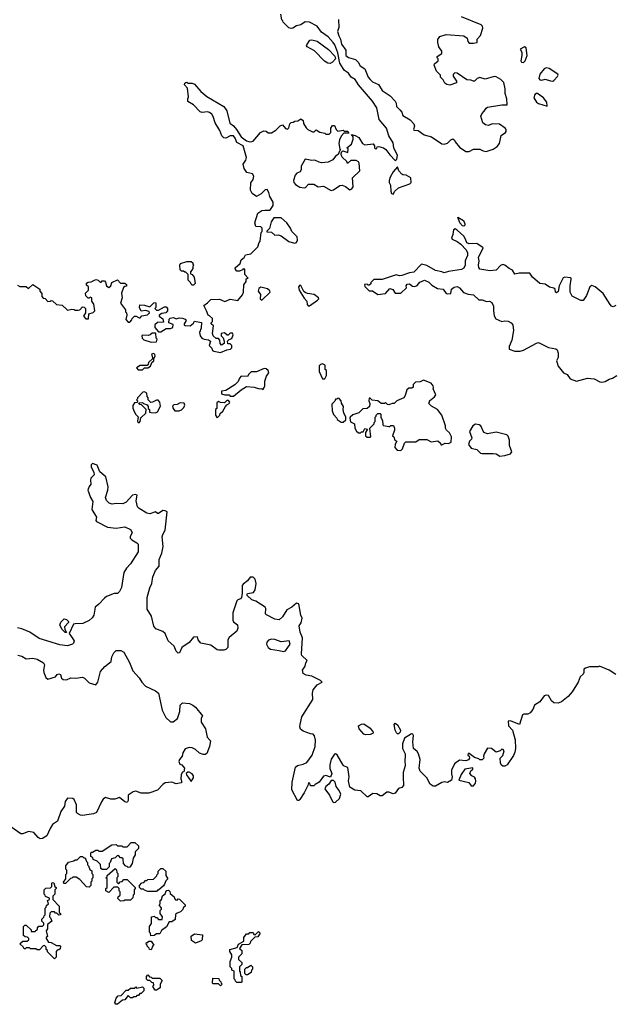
# Model space of a CAD drawing. Extents: x 2106670 to 2323771, y 35271 to 224896.
# Tile 182 of 256: x 2229355 to 2234842, y 95720 to 104785. Entities that reach past the tile are written whole.
import ezdxf

# ---------------------------------------------------------------- set-up
doc = ezdxf.new("R2010")
doc.units = 0

msp = doc.modelspace()

# ---------------------------------------------------------------- linework, layer by layer
at = {"layer": '0CON20XD'}
for points in [[(2231093, 101837), (2231112.5, 101825), (2231100, 101785), (2231125, 101760), (2231130.7, 101740.7), (2231143.6, 101733.6), (2231205, 101720), (2231263, 101747), (2231297, 101753), (2231310, 101765), (2231310, 101785), (2231295, 101800), (2231271.7, 101801.7), (2231270, 101825), (2231285, 101840), (2231310, 101850), (2231320, 101885), (2231315, 101900), (2231295, 101900), (2231275, 101880), (2231265, 101880), (2231241.7, 101901.7), (2231210, 101895), (2231210, 101875), (2231230, 101855), (2231240, 101825), (2231240, 101805), (2231215, 101790), (2231203, 101803), (2231200, 101835), (2231185, 101850), (2231165, 101850), (2231137.5, 101875), (2231132.5, 101895), (2231140, 101965), (2231120, 101985), (2231120, 101995), (2231130, 102005), (2231130, 102035), (2231105, 102060), (2231090, 102065), (2231076.7, 102105), (2231050, 102155), (2231085, 102177.5), (2231115, 102210), (2231195, 102212.5), (2231245, 102191.2), (2231295, 102212.5), (2231365, 102200), (2231408.3, 102251.7), (2231417.5, 102275), (2231420, 102345), (2231440, 102375), (2231441.7, 102398.3), (2231460, 102405), (2231428.3, 102438.3), (2231428.3, 102488.3), (2231415, 102490), (2231408.3, 102481.7), (2231379.3, 102470.7), (2231355, 102470), (2231342.5, 102485), (2231340.7, 102499.3), (2231385, 102540), (2231396.4, 102573.6), (2231422.5, 102595), (2231435, 102620), (2231485, 102630), (2231550, 102695), (2231560, 102735), (2231570, 102745), (2231580, 102825), (2231590, 102835), (2231590, 102865), (2231577, 102877), (2231531.7, 102881.7), (2231522.5, 102915), (2231550, 103005), (2231585, 103027.5), (2231612.5, 103032.5), (2231655, 103032.5), (2231665, 103037.5), (2231690, 103075), (2231691.2, 103105), (2231658.3, 103158.3), (2231651.2, 103195), (2231635, 103222.5), (2231615, 103220), (2231579.3, 103180.7), (2231535, 103157.5), (2231497.5, 103185), (2231482.5, 103215), (2231483, 103283), (2231506.2, 103315), (2231513.3, 103345), (2231500, 103365), (2231447, 103377), (2231423.6, 103413.6), (2231412.5, 103455), (2231439.1, 103490.9), (2231444.7, 103515.3), (2231412.6, 103622.6), (2231355, 103654), (2231340, 103695), (2231325, 103716.2), (2231295, 103714.2), (2231255, 103694), (2231235, 103697.5), (2231217.5, 103715), (2231200, 103765), (2231156.7, 103835), (2231138.8, 103895), (2231125.5, 103915.5), (2231105, 103931.2), (2231085, 103936.2), (2231035, 103930), (2231016.4, 103936.4), (2230955, 104002.5), (2230903, 104033), (2230902.5, 104055), (2230910, 104075), (2230900, 104155), (2230872.5, 104185), (2230875, 104200), (2230885, 104207.5), (2230895, 104210), (2230905, 104200), (2230945, 104200), (2230965, 104190), (2231023.6, 104123.6), (2231078, 104078), (2231236.4, 103986.4), (2231262.5, 103945), (2231291.7, 103831.7), (2231325, 103807.5), (2231352.5, 103775), (2231395, 103706.7), (2231445, 103671.2), (2231465, 103663.8), (2231485, 103661.2), (2231505, 103667.5), (2231573.6, 103746.4), (2231605, 103762.5), (2231625, 103760), (2231643, 103743), (2231675, 103742.5), (2231713.6, 103766.4), (2231755, 103807.5), (2231775, 103817.5), (2231803.6, 103783.6), (2231821.7, 103778.3), (2231835, 103790), (2231842.5, 103825), (2231855, 103840), (2231875, 103842.5), (2231888.3, 103851.7), (2231917, 103853), (2231945, 103872.5), (2231967, 103857), (2231968.3, 103828.3), (2231995, 103790), (2232010, 103775), (2232053, 103753), (2232067, 103753), (2232085, 103770), (2232118.3, 103748.3), (2232165, 103740), (2232175, 103730), (2232205, 103730), (2232220, 103745), (2232220, 103785), (2232235, 103810), (2232255, 103810), (2232270, 103775), (2232285, 103760), (2232335, 103767.5), (2232345, 103760), (2232378.3, 103758.3), (2232388.3, 103741.7), (2232340, 103740), (2232317.1, 103712.9), (2232300.5, 103679.5), (2232293.8, 103645), (2232303, 103593), (2232310, 103585), (2232300, 103575), (2232290, 103545), (2232265, 103530), (2232240, 103495), (2232197, 103473), (2232135, 103467.5), (2232113.9, 103473.9), (2232075, 103492.5), (2232045, 103487.5), (2231985, 103500), (2231946.7, 103435), (2231947.5, 103405), (2231937.5, 103385), (2231909.3, 103370.7), (2231893.8, 103355), (2231878, 103305), (2231881.2, 103285), (2231895, 103266.7), (2231935, 103243.8), (2231975, 103236.7), (2231989.3, 103240.7), (2232015, 103270), (2232065, 103270), (2232105, 103247.5), (2232155, 103252.5), (2232225, 103212.5), (2232245, 103217.5), (2232305, 103260), (2232325, 103262.5), (2232355, 103250), (2232395, 103220), (2232415, 103226.7), (2232426.7, 103245), (2232421.7, 103328.3), (2232487, 103393), (2232482.5, 103465), (2232476.4, 103476.4), (2232455, 103487.5), (2232405, 103490), (2232375, 103460), (2232368.3, 103478.3), (2232325, 103520), (2232317.5, 103545), (2232320, 103565), (2232332.5, 103577.5), (2232378.3, 103561.7), (2232380, 103595), (2232370, 103605), (2232410.3, 103639.7), (2232427.5, 103685), (2232427.5, 103707.5), (2232411.7, 103728.3), (2232445, 103720), (2232479.3, 103699.3), (2232513.3, 103645), (2232535, 103632.5), (2232611.7, 103641.7), (2232622.5, 103625), (2232623.3, 103605), (2232634.2, 103594.2), (2232645, 103602.5), (2232647, 103613), (2232662.4, 103617.6), (2232706.2, 103606.2), (2232728.9, 103588.9), (2232765, 103540), (2232815, 103490), (2232830, 103500), (2232833.8, 103535), (2232802.5, 103605), (2232795, 103650), (2232756.1, 103716.1), (2232735, 103787.5), (2232667, 103867), (2232645, 103972.5), (2232603.8, 104035), (2232476.2, 104185), (2232446, 104235), (2232407.1, 104257.1), (2232383.9, 104293.9), (2232348.3, 104318.3), (2232336, 104336), (2232303.3, 104385), (2232285, 104480), (2232256.7, 104555), (2232243.3, 104575), (2232195.9, 104625.9), (2232135, 104670), (2232095, 104726), (2232025, 104763.3), (2231983.6, 104766.4), (2231945, 104737.5), (2231905, 104727.5), (2231871.7, 104708.3), (2231855, 104702.5), (2231835, 104710), (2231781.7, 104761.7), (2231780, 104775), (2231770, 104785), (2231760, 104835)], [(2232292.7, 104787.3), (2232296.1, 104713.9), (2232283.3, 104675), (2232293.8, 104635), (2232311.2, 104605), (2232318.3, 104558.3), (2232360, 104505), (2232360, 104455), (2232385, 104436.2), (2232448.3, 104418.3), (2232472.5, 104395), (2232490.7, 104360.7), (2232533, 104333), (2232566.2, 104255), (2232582, 104235), (2232605, 104213.1), (2232658.8, 104188.8), (2232695, 104133.3), (2232767.5, 104085), (2232813.3, 104035), (2232823.3, 104015), (2232826.2, 103985), (2232855.6, 103955.6), (2232874, 103935), (2232885, 103903.8), (2232952.3, 103862.3), (2232986.7, 103825), (2232991.2, 103805), (2232982, 103775), (2232985, 103767.5), (2233025, 103764.5), (2233080.8, 103725), (2233147, 103707), (2233245, 103641.1), (2233265, 103638.6), (2233295, 103648), (2233325, 103677.5), (2233345, 103687.5), (2233360, 103675), (2233365, 103660), (2233405, 103610), (2233465, 103570), (2233495, 103572.5), (2233535, 103592.5), (2233595, 103592.5), (2233625, 103577.5), (2233653, 103573), (2233715, 103593.8), (2233753.9, 103616.1), (2233773.3, 103645), (2233791.7, 103718.3), (2233830, 103745), (2233837.5, 103755), (2233837, 103773), (2233827.3, 103787.3), (2233775, 103822.5), (2233707, 103827), (2233675, 103810), (2233645, 103817.5), (2233622.5, 103835), (2233603.6, 103896.4), (2233611.7, 103918.3), (2233635, 103942.5), (2233650.5, 103969.5), (2233665, 103980), (2233795, 104002.5), (2233845, 104000), (2233843.8, 104055), (2233828, 104105), (2233827.7, 104147.7), (2233816.1, 104206.1), (2233785.8, 104235.8), (2233745, 104258.8), (2233725, 104263.3), (2233643, 104237), (2233595, 104252.5), (2233570, 104245), (2233545, 104220), (2233535, 104217.5), (2233509.3, 104229.3), (2233475, 104232.5), (2233385, 104291.2), (2233363.6, 104296.4), (2233349.3, 104280.7), (2233346.7, 104265), (2233378.3, 104218.3), (2233380, 104205), (2233316.4, 104183.6), (2233288.3, 104188.3), (2233270.7, 104200.7), (2233255, 104230), (2233230, 104255), (2233230, 104275), (2233195, 104310), (2233172.5, 104365), (2233175, 104380), (2233210, 104405), (2233210, 104425), (2233200, 104435), (2233200, 104445), (2233242.5, 104475), (2233242.5, 104495), (2233216.2, 104535), (2233207.5, 104575), (2233208.3, 104601.7), (2233225, 104630), (2233285, 104647.5), (2233445, 104637.5), (2233477.5, 104615), (2233483.6, 104583.6), (2233495, 104570), (2233535, 104567.5), (2233570, 104575), (2233570, 104605), (2233599.5, 104640.5), (2233621.7, 104708.3), (2233617.5, 104725), (2233605, 104736.7), (2233425, 104812.5)], [(2232215, 104382.7), (2232195, 104384.4), (2232164.2, 104404.2), (2232069.3, 104499.3), (2232003.3, 104535), (2231996.7, 104545), (2232000, 104555), (2232026.2, 104595), (2232045, 104600), (2232095, 104585.8), (2232199.1, 104509.1), (2232259.2, 104449.2), (2232263.3, 104425), (2232236.2, 104393.8), (2232215, 104382.7)], [(2233995, 104392), (2234011.2, 104405), (2234028.6, 104455), (2234020, 104525), (2234005, 104535.8), (2233966.7, 104515), (2233982, 104485), (2233982, 104455), (2233970.8, 104405), (2233977.5, 104395), (2233995, 104392)], [(2234265, 104218.8), (2234275, 104223.8), (2234308.8, 104261.2), (2234316.7, 104275), (2234313.3, 104285), (2234232.5, 104335), (2234205, 104341.2), (2234185.9, 104334.1), (2234145.7, 104285), (2234137.1, 104245), (2234145, 104232.5), (2234165, 104229.2), (2234195, 104238), (2234245, 104220.8), (2234265, 104218.8)], [(2234215, 103990), (2234211.2, 104025), (2234178.8, 104065), (2234125, 104106.7), (2234115, 104106.7), (2234100, 104095), (2234092, 104065), (2234115.8, 104025), (2234134, 104014), (2234215, 103990)], [(2232795, 103180), (2232810, 103205), (2232843.9, 103236.1), (2232950, 103275), (2232962.5, 103285), (2232958.3, 103328.3), (2232915, 103353.3), (2232885, 103356.2), (2232874, 103364), (2232848.8, 103395), (2232835, 103430), (2232794.2, 103385), (2232767.5, 103335), (2232760, 103305), (2232760, 103285), (2232771.7, 103261.7), (2232772.5, 103205), (2232780, 103185), (2232795, 103180)], [(2231885, 102726.7), (2231905, 102733.3), (2231913.3, 102755), (2231910, 102785), (2231862.5, 102835), (2231850, 102865), (2231816.7, 102915), (2231765, 102960), (2231695, 102960), (2231672.5, 102925), (2231657, 102863), (2231631.7, 102838.3), (2231631.7, 102831.7), (2231675, 102827.5), (2231705, 102802.5), (2231735, 102803.3), (2231763.6, 102793.6), (2231835, 102742.5), (2231885, 102726.7)], [(2233445, 102883.8), (2233435, 102886.7), (2233410, 102915), (2233391.7, 102968.3), (2233442.5, 102935), (2233456, 102905), (2233455, 102893.3), (2233445, 102883.8)], [(2234846.7, 102155), (2234820.7, 102140.7), (2234807, 102147), (2234793.9, 102163.9), (2234730, 102265), (2234656.2, 102325), (2234625, 102336.7), (2234606.7, 102325), (2234576, 102245), (2234545, 102200), (2234525, 102198.8), (2234445, 102239.2), (2234424.4, 102275), (2234424.4, 102335.6), (2234436, 102396), (2234435.9, 102405.9), (2234429.1, 102409.1), (2234375.7, 102414.3), (2234362.8, 102407.2), (2234325.6, 102335), (2234315, 102281.2), (2234300.9, 102270.9), (2234290, 102275), (2234286.7, 102305), (2234275, 102313.3), (2234235, 102323.8), (2234195, 102348.8), (2234146.4, 102356.4), (2234077.5, 102415), (2234055, 102452.5), (2233955, 102451.2), (2233915, 102442.5), (2233895, 102480), (2233863, 102493), (2233825, 102523.8), (2233805, 102530), (2233785, 102523.3), (2233745, 102477.5), (2233685, 102472.5), (2233595, 102488.8), (2233585, 102502.5), (2233581.5, 102525), (2233586.1, 102563.9), (2233580.8, 102595), (2233625.4, 102685.4), (2233565, 102723.5), (2233495, 102722.9), (2233475, 102730), (2233462.9, 102765), (2233445, 102792.5), (2233385, 102848.6), (2233365, 102859.2), (2233350.3, 102849.7), (2233343.8, 102806.2), (2233332, 102775), (2233338.8, 102765), (2233385, 102744), (2233419.6, 102719.6), (2233467.4, 102667.4), (2233479.4, 102639.4), (2233479.3, 102615), (2233458.4, 102565), (2233460, 102525), (2233445, 102496.2), (2233425, 102483.8), (2233305, 102466), (2233265, 102454), (2233245, 102464), (2233185, 102474.4), (2233105, 102520.8), (2233056.1, 102533.9), (2232985, 102460.6), (2232945, 102454.4), (2232875, 102429.4), (2232855, 102427.1), (2232822.5, 102435), (2232695, 102391.9), (2232618.3, 102391.7), (2232590, 102365), (2232588.3, 102351.7), (2232575, 102340), (2232565, 102340), (2232555, 102350), (2232531.7, 102348.3), (2232535, 102330), (2232575, 102290), (2232605, 102290), (2232655, 102253.6), (2232725.5, 102264.5), (2232765, 102309.2), (2232791.2, 102301.2), (2232815, 102266.2), (2232865, 102268.2), (2232917.5, 102315), (2232914.4, 102335), (2232925, 102351.4), (2232945, 102352.2), (2232972.8, 102332.8), (2232995, 102329.5), (2233015, 102337.1), (2233040.9, 102369.1), (2233085, 102386.4), (2233125, 102367.8), (2233150.1, 102340.1), (2233205, 102310.8), (2233256.7, 102305), (2233284.1, 102264.1), (2233295, 102260), (2233325, 102264), (2233331.2, 102305), (2233356.4, 102323.6), (2233385, 102328.1), (2233407.1, 102317.1), (2233443.8, 102273.8), (2233485, 102257.9), (2233535, 102252.4), (2233585, 102206.5), (2233615.3, 102205.3), (2233655, 102190.8), (2233683, 102193), (2233705, 102180), (2233718.1, 102148.1), (2233718.1, 102105), (2233727.1, 102057.1), (2233742.3, 102032.3), (2233795, 102006.2), (2233825, 102014), (2233855, 102010.8), (2233883.3, 101995), (2233897.5, 101975), (2233904.2, 101925), (2233888, 101835), (2233863.3, 101775), (2233865, 101752.5), (2233915, 101732), (2233965, 101733.8), (2233995, 101741.2), (2234115, 101808), (2234135, 101813.8), (2234225, 101765.8), (2234293.6, 101753.6), (2234307.5, 101745), (2234316.1, 101716.1), (2234316, 101675), (2234298.8, 101645), (2234314, 101595), (2234364.2, 101534.2), (2234399.5, 101519.5), (2234425, 101480), (2234485, 101457.5), (2234585, 101484.5), (2234648.3, 101478.3), (2234700, 101450), (2234717.7, 101447.7), (2234748.8, 101455), (2234783.8, 101476.2), (2234815.4, 101484.6), (2234855, 101508.8)], [(2230955, 102340), (2230945, 102340), (2230935, 102350), (2230930, 102365), (2230908.3, 102388.3), (2230908.3, 102438.3), (2230885, 102460), (2230875, 102460), (2230865, 102470), (2230845, 102470), (2230833, 102483), (2230830, 102525), (2230835, 102540), (2230895, 102560), (2230935, 102560), (2230950, 102545), (2230950, 102535), (2230960, 102525), (2230950, 102515), (2230950, 102495), (2230941.7, 102478.3), (2230930, 102465), (2230930, 102445), (2230945, 102440), (2230962.5, 102415), (2230970, 102355), (2230955, 102340)], [(2229335, 102340), (2229355, 102327.5), (2229415, 102327.5), (2229435, 102310), (2229475, 102346.7), (2229540, 102305), (2229540, 102285), (2229560, 102265), (2229560, 102235), (2229571.7, 102221.7), (2229588.3, 102218.3), (2229615, 102190), (2229637, 102193), (2229645, 102200), (2229657, 102197), (2229695, 102162.5), (2229746.7, 102156.7), (2229795, 102110), (2229835, 102120), (2229857, 102117), (2229865, 102110), (2229895, 102110), (2229910, 102115), (2229935, 102140), (2229948.3, 102138.3), (2229960, 102125), (2229962.5, 102085), (2229942.5, 102055), (2229965, 102030), (2229988.3, 102031.7), (2229991.7, 102078.3), (2230031.7, 102088.3), (2230047.5, 102105), (2230037.5, 102165), (2230020, 102195), (2230020, 102225), (2230005, 102230), (2229995, 102220), (2229985, 102220), (2229963, 102243), (2229961.7, 102268.3), (2229990, 102295), (2229990, 102325), (2229971.7, 102341.7), (2229971.7, 102358.3), (2229985, 102370), (2230015, 102372.5), (2230055, 102392.5), (2230077, 102387), (2230095, 102370), (2230105, 102370), (2230115, 102380), (2230135, 102380), (2230145, 102370), (2230156.2, 102335), (2230175, 102320), (2230195.8, 102334.2), (2230203.6, 102366.4), (2230255, 102390), (2230285, 102360), (2230325, 102360), (2230338.3, 102348.3), (2230338.3, 102331.7), (2230325, 102330), (2230311.7, 102318.3), (2230293, 102267), (2230297.5, 102225), (2230282.5, 102175), (2230330, 102115), (2230330, 102095), (2230340, 102085), (2230342.5, 102065), (2230332.5, 102025), (2230355, 102000), (2230368.3, 102001.7), (2230388.3, 102021.7), (2230390, 102035), (2230413, 102057), (2230427, 102057), (2230455, 102040), (2230465, 102040), (2230481.7, 102058.3), (2230531.7, 102068.3), (2230550, 102085), (2230548.3, 102098.3), (2230515, 102107.5), (2230475, 102100), (2230460, 102135), (2230461.7, 102158.3), (2230505, 102157.5), (2230555, 102140), (2230591.7, 102178.3), (2230605, 102180), (2230610, 102175), (2230610, 102135), (2230600, 102125), (2230615, 102110), (2230635, 102110), (2230688.3, 102141.7), (2230705, 102140), (2230717.5, 102125), (2230717.5, 102105), (2230700, 102085), (2230665, 102080), (2230640, 102065), (2230640, 102055), (2230675, 102030), (2230678.3, 102001.7), (2230625, 101997.5), (2230600, 101975), (2230601.2, 101951.2), (2230632.5, 101912.5), (2230655, 101912.5), (2230705, 101942.5), (2230745, 101942.5), (2230765, 101950), (2230768.3, 101978.3), (2230730, 101995), (2230733, 102027), (2230741.7, 102038.3), (2230771.7, 102041.7), (2230795, 102030), (2230825, 102040), (2230855, 102037.5), (2230878.3, 102028.3), (2230890, 102015), (2230870, 101985), (2230870, 101975), (2230878.3, 101968.3), (2230925, 101967.5), (2230955, 101990), (2230965, 102010), (2231028.3, 101998.3), (2231027.5, 101945), (2231012.5, 101905), (2231017.5, 101875), (2231033.6, 101853.6), (2231053, 101843), (2231093, 101837)], [(2231585, 102202.5), (2231662.5, 102275), (2231658.3, 102288.3), (2231638.3, 102308.3), (2231575, 102323.8), (2231558.3, 102311.7), (2231552.5, 102285), (2231572.5, 102255), (2231570, 102215), (2231585, 102202.5)], [(2232025, 102150), (2232098.3, 102201.7), (2232110, 102215), (2232106.7, 102225), (2232066.4, 102256.4), (2232005, 102264), (2231983.2, 102273.2), (2231972.4, 102282.4), (2231945, 102337.5), (2231935, 102340), (2231922, 102325), (2231930, 102295), (2231975, 102222.5), (2232000, 102195), (2232003, 102163), (2232011.7, 102151.7), (2232025, 102150)], [(2230565, 101816.7), (2230615, 101820), (2230620, 101845), (2230613, 101853), (2230610, 101895), (2230605, 101900), (2230575, 101900), (2230557, 101883), (2230541.7, 101878.3), (2230485, 101880), (2230480, 101875), (2230483.3, 101853.3), (2230498.3, 101838.3), (2230565, 101816.7)], [(2230445, 101560), (2230485, 101562.5), (2230505, 101580), (2230535, 101580), (2230560, 101595), (2230571.7, 101628.3), (2230590, 101645), (2230590, 101665), (2230601.7, 101688.3), (2230600, 101705), (2230585, 101712.5), (2230570, 101705), (2230580, 101665), (2230541.7, 101628.3), (2230540, 101615), (2230528.3, 101601.7), (2230465, 101600), (2230431.7, 101578.3), (2230445, 101560)], [(2231325, 101320), (2231393.9, 101376.1), (2231445, 101407.5), (2231515, 101402.5), (2231565, 101387.5), (2231585, 101390), (2231598.3, 101381.7), (2231612.5, 101415), (2231613.6, 101456.4), (2231627.7, 101502.3), (2231648.8, 101535), (2231643.3, 101555), (2231625, 101570), (2231607, 101573), (2231535, 101542.5), (2231488.3, 101541.7), (2231465, 101520), (2231455, 101500), (2231395, 101502.5), (2231380, 101485), (2231367.5, 101455), (2231336.1, 101423.9), (2231255, 101370), (2231212.5, 101365), (2231215, 101340), (2231245, 101330), (2231285, 101330), (2231295, 101320), (2231325, 101320)], [(2232165, 101480), (2232181.7, 101508.3), (2232180, 101555), (2232170, 101565), (2232170, 101605), (2232145, 101616.7), (2232125, 101610), (2232113, 101597), (2232112.5, 101545), (2232145, 101480), (2232165, 101480)], [(2232865, 100818), (2232882, 100835), (2232900, 100885), (2232911.7, 100898.3), (2233005, 100900), (2233035, 100920), (2233105, 100920), (2233145, 100897.5), (2233206.4, 100906.4), (2233230, 100885), (2233235, 100870), (2233245, 100870), (2233273, 100887), (2233305, 100882.5), (2233330, 100895), (2233332.5, 100945), (2233315, 100980), (2233287, 101007), (2233277.5, 101025), (2233276.7, 101045), (2233244.1, 101144.1), (2233203.3, 101195), (2233147, 101227), (2233120, 101255), (2233130, 101265), (2233130, 101275), (2233177, 101313), (2233187.3, 101332.7), (2233162.5, 101385), (2233166.7, 101395), (2233162.5, 101415), (2233145, 101438.8), (2233075, 101466.7), (2233045, 101450), (2233001.7, 101448.3), (2232980, 101425), (2232978.3, 101401.7), (2232967, 101393), (2232938.3, 101391.7), (2232921.7, 101378.3), (2232906.7, 101325), (2232892.5, 101305), (2232830, 101275), (2232805, 101252.5), (2232785, 101252.5), (2232755, 101240), (2232741.7, 101241.7), (2232725, 101260), (2232715, 101250), (2232685, 101250), (2232655, 101276.7), (2232603, 101283), (2232585, 101300), (2232575, 101300), (2232570, 101275), (2232581.7, 101251.7), (2232577.5, 101225), (2232555, 101206.7), (2232515, 101202.5), (2232480, 101165), (2232423.8, 101146.2), (2232400, 101125), (2232397.5, 101115), (2232403.3, 101083.3), (2232440, 101065), (2232443, 101023), (2232457, 100997), (2232475, 100980), (2232495, 100980), (2232505, 100990), (2232518.3, 100991.7), (2232535, 101020), (2232560, 101015), (2232540, 100985), (2232540, 100955), (2232555, 100940), (2232585, 100940), (2232590, 100945), (2232580, 101025), (2232620, 101065), (2232620, 101075), (2232630, 101085), (2232630, 101125), (2232640, 101135), (2232640, 101145), (2232655, 101160), (2232675, 101160), (2232681.7, 101151.7), (2232683, 101123), (2232697.5, 101095), (2232700, 101055), (2232705, 101050), (2232755, 101040), (2232765, 101040), (2232775, 101050), (2232798.3, 101048.3), (2232807.5, 101025), (2232807.5, 101005), (2232790, 100955), (2232800, 100945), (2232810, 100915), (2232830, 100905), (2232813.6, 100876.4), (2232812, 100845), (2232832.1, 100822.1), (2232865, 100818)], [(2230455, 101074), (2230466.2, 101085), (2230471.7, 101118.3), (2230518.3, 101161.7), (2230520, 101195), (2230478.3, 101238.3), (2230461.7, 101241.7), (2230451.7, 101258.3), (2230485, 101260), (2230495, 101250), (2230528.3, 101238.3), (2230540, 101225), (2230540, 101205), (2230550, 101195), (2230551.7, 101171.7), (2230567.5, 101167.5), (2230605, 101165.8), (2230625, 101174), (2230653, 101227), (2230647.5, 101265), (2230631.7, 101281.7), (2230615, 101282.5), (2230577, 101263), (2230561.7, 101261.7), (2230540, 101285), (2230540, 101305), (2230530, 101315), (2230527, 101347), (2230505, 101360), (2230490, 101355), (2230440, 101305), (2230440, 101295), (2230430, 101285), (2230440, 101275), (2230438.3, 101261.7), (2230411.7, 101258.3), (2230398.3, 101231.7), (2230398.3, 101208.3), (2230408.3, 101178.3), (2230425, 101150), (2230450, 101125), (2230442.5, 101115), (2230441.2, 101085), (2230455, 101074)], [(2230825, 101182.5), (2230845, 101192.5), (2230866.7, 101215), (2230876.7, 101235), (2230870, 101255), (2230833, 101257), (2230807, 101243), (2230775, 101240), (2230762.5, 101227.5), (2230767.5, 101205), (2230783.9, 101183.9), (2230825, 101182.5)], [(2231175, 101120), (2231200, 101145), (2231201.7, 101158.3), (2231225, 101180), (2231250, 101225), (2231261.7, 101238.3), (2231285, 101250), (2231290, 101265), (2231278.3, 101278.3), (2231261.7, 101278.3), (2231241.7, 101258.3), (2231205, 101260), (2231185, 101270), (2231171.7, 101258.3), (2231170, 101205), (2231160, 101195), (2231160, 101145), (2231175, 101120)], [(2232335, 101080), (2232358.3, 101101.7), (2232360, 101125), (2232340, 101165), (2232333.8, 101195), (2232336.7, 101225), (2232320, 101255), (2232317, 101277), (2232298.3, 101298.3), (2232285, 101300), (2232275, 101290), (2232265, 101290), (2232258.3, 101271.7), (2232230, 101245), (2232232.5, 101185), (2232245, 101150), (2232277.5, 101115), (2232280, 101105), (2232315, 101080), (2232335, 101080)], [(2233777, 100767), (2233825, 100772.5), (2233875, 100787.5), (2233887.5, 100805), (2233867.5, 100865), (2233866.7, 100915), (2233855, 100950), (2233843, 100963), (2233745, 100988.8), (2233663, 100973), (2233630, 100985), (2233602.5, 101045), (2233586.1, 101056.1), (2233555, 101062.5), (2233530, 101045), (2233497.5, 100995), (2233520, 100935), (2233517, 100923), (2233500, 100905), (2233490, 100875), (2233515, 100840), (2233567, 100827), (2233600, 100795), (2233615, 100790), (2233715, 100792.5), (2233745, 100787.5), (2233777, 100767)], [(2233780, 98055), (2233745, 98040), (2233700, 98075), (2233665, 98077.5), (2233633.3, 98025), (2233627.5, 98005), (2233630, 97985), (2233615, 97970), (2233595, 97970), (2233585, 97980), (2233545, 97992.5), (2233495, 98030), (2233485, 98030), (2233483.3, 98015), (2233494, 98004), (2233498.8, 97985), (2233490.5, 97969.5), (2233465, 97960.8), (2233405, 97968.8), (2233358.8, 97935), (2233334.1, 97875.9), (2233332.7, 97842.7), (2233340, 97815), (2233332.5, 97785), (2233295, 97762.5), (2233265, 97767.5), (2233245, 97762.5), (2233185, 97727.5), (2233165, 97727.5), (2233135, 97747.5), (2233104.1, 97804.1), (2233044, 97865), (2233036.2, 97895), (2233043.3, 97975), (2233028, 98025), (2233015, 98046.2), (2232984, 98075), (2232975.8, 98135), (2232983.6, 98193.6), (2232976.4, 98206.4), (2232965, 98210), (2232900.7, 98169.3), (2232880.7, 98119.3), (2232881.4, 98075), (2232905, 98026.7), (2232907.1, 98005), (2232901.5, 97965), (2232904.4, 97915), (2232886, 97855), (2232886.1, 97813.9), (2232890, 97735), (2232875, 97717.5), (2232845, 97707.5), (2232815, 97662.5), (2232795, 97657.5), (2232755, 97672.5), (2232738.3, 97671.7), (2232695, 97640), (2232675, 97640), (2232645, 97656.7), (2232608.3, 97661.7), (2232565, 97630), (2232555, 97630), (2232496.1, 97686.1), (2232443, 97693), (2232395, 97720), (2232383, 97777), (2232390, 97815), (2232378.8, 97898.8), (2232345, 97912.5), (2232335, 97922.5), (2232278.3, 98018.3), (2232265, 98027.5), (2232255, 98022.5), (2232223.2, 97976.8), (2232211.2, 97925), (2232210.7, 97890.7), (2232230, 97845), (2232218.3, 97811.7), (2232175, 97827.5), (2232155, 97820), (2232113.3, 97765), (2232076.4, 97743.6), (2232065, 97730), (2232035, 97730), (2232027, 97757), (2232015, 97760), (2232010, 97735), (2231974.2, 97665.8), (2231935, 97606.2), (2231925, 97596.7), (2231915, 97596.7), (2231863.1, 97693.1), (2231864.3, 97764.3), (2231895.8, 97904.2), (2231915, 97920), (2231965, 97930), (2232000, 97945), (2232047.7, 98012.3), (2232077.8, 98095), (2232081.2, 98151.2), (2232071.7, 98191.7), (2232058.3, 98208.3), (2232035, 98210), (2231967.5, 98235), (2231942.3, 98252.3), (2231934.1, 98274.1), (2231937.5, 98295), (2231955, 98366.7), (2232054, 98525), (2232050.8, 98585), (2232058, 98615), (2232095, 98662.5), (2232140, 98685), (2232125, 98700), (2232045, 98740), (2231995, 98748.8), (2231966.4, 98766.4), (2231960, 98795), (2231985, 98832.5), (2231990.8, 98865), (2232002.5, 98885), (2231955, 98932.5), (2231951.2, 98945), (2231961.2, 99095), (2231937.5, 99145), (2231930, 99205), (2231946.4, 99233.6), (2231957.5, 99275), (2231943.6, 99303.6), (2231925, 99407.5), (2231905, 99412), (2231863, 99377), (2231815, 99351.1), (2231775, 99286.7), (2231745, 99260.5), (2231705, 99266.9), (2231627.5, 99305), (2231620, 99315), (2231623, 99363), (2231617.5, 99375), (2231530.7, 99430.7), (2231492.5, 99445), (2231451.8, 99485), (2231449.5, 99495), (2231455, 99502.9), (2231507.3, 99512.7), (2231524.1, 99535.9), (2231533.1, 99595), (2231525.5, 99635), (2231505, 99651.6), (2231478.7, 99651.3), (2231455, 99618.5), (2231415, 99589.6), (2231405.8, 99575), (2231405.8, 99505), (2231399, 99465), (2231387.9, 99452.1), (2231365.2, 99444.8), (2231356.1, 99435), (2231317.5, 99325), (2231317.7, 99257.7), (2231325, 99242.5), (2231360, 99215), (2231365.7, 99184.3), (2231355, 99156.7), (2231285, 99097.5), (2231273, 99077), (2231272.5, 99005), (2231253.6, 98986.4), (2231235, 98980), (2231189.3, 98979.3), (2231175, 98983.3), (2231115, 99026.7), (2231025, 99045.8), (2231000, 99075), (2230992.5, 99102.5), (2230955, 99100), (2230915, 99050), (2230850, 99005), (2230827.5, 98955), (2230815, 98953.3), (2230795, 98972.5), (2230777.3, 99017.3), (2230723.3, 99065), (2230696.2, 99135), (2230675, 99152), (2230608.1, 99178.1), (2230590.3, 99200.3), (2230570, 99295), (2230528.8, 99358.8), (2230530.4, 99465), (2230553.9, 99555), (2230571.5, 99595), (2230580.5, 99655), (2230606.1, 99715), (2230640, 99755), (2230638.5, 99815), (2230664.7, 99875), (2230675.4, 99935), (2230667.5, 100025), (2230673.3, 100046.7), (2230696, 100085), (2230714.2, 100254.2), (2230695, 100264.2), (2230675, 100265.8), (2230635, 100239.2), (2230625, 100238), (2230605, 100253.8), (2230555, 100235.6), (2230525, 100240.6), (2230456.2, 100285), (2230441.3, 100301.3), (2230427.1, 100355), (2230436.7, 100406.7), (2230423.3, 100413.3), (2230395, 100406.7), (2230335, 100344.2), (2230305, 100326.9), (2230245, 100330.8), (2230206.1, 100323.9), (2230180, 100335), (2230155, 100358.8), (2230145.6, 100385), (2230166.9, 100455), (2230170, 100485), (2230150, 100575), (2230092.5, 100622.5), (2230067.5, 100685), (2230025, 100697.5), (2230013, 100687), (2230012.5, 100665), (2230038.1, 100618.1), (2230042, 100595), (2230011.5, 100565), (2230007.1, 100545), (2230011.9, 100508.1), (2229995, 100486), (2229983.5, 100455), (2230008.5, 100385), (2230029.3, 100349.3), (2230018.4, 100275), (2230061.1, 100205), (2230055.6, 100175), (2230063.1, 100165), (2230165, 100112.3), (2230242.7, 100102.7), (2230325, 100114.7), (2230375, 100092.8), (2230390.5, 100065), (2230372, 100025), (2230372.7, 100012.7), (2230386.7, 99995), (2230435, 99967.5), (2230445.5, 99955.5), (2230446, 99885), (2230376.2, 99773.8), (2230338.9, 99735), (2230313, 99697), (2230293.8, 99556.2), (2230275, 99520), (2230255, 99503.3), (2230225, 99501.2), (2230155, 99473.3), (2230135, 99458.8), (2230085, 99403.8), (2230050, 99375), (2230036.8, 99303.2), (2230021.7, 99278.3), (2229995.5, 99254.5), (2229937.5, 99225), (2229865, 99224.3), (2229851.5, 99218.5), (2229811.2, 99135), (2229832.5, 99102.5), (2229856.2, 99065), (2229850, 99045), (2229840, 99035), (2229795, 99021.4), (2229725, 99028.1), (2229535, 99088.8), (2229448, 99145), (2229375, 99176.7), (2229335, 99185.6)], [(2229785, 99143.3), (2229775, 99144), (2229745, 99172), (2229725, 99210), (2229733.1, 99236.9), (2229765, 99270), (2229785, 99263.3), (2229803.8, 99245), (2229806.2, 99235), (2229768.6, 99195), (2229771.2, 99171.2), (2229785, 99143.3)], [(2231785, 98966.7), (2231805, 98973.3), (2231846, 99035), (2231837, 99067), (2231765, 99056.2), (2231705, 99078), (2231675, 99082), (2231647.3, 99072.7), (2231631.2, 99055), (2231630, 99035), (2231643.8, 99005), (2231665, 98988.8), (2231745, 98978.8), (2231785, 98966.7)], [(2229337.5, 98935), (2229375, 98924.2), (2229415, 98902.1), (2229475, 98905.7), (2229515, 98896.2), (2229573.1, 98865), (2229583.1, 98845), (2229573.6, 98796.4), (2229576.9, 98775), (2229595, 98730), (2229613.9, 98713.9), (2229685.6, 98734.4), (2229700.8, 98755), (2229715, 98761.9), (2229730, 98755), (2229741.7, 98721.7), (2229755, 98710), (2229785, 98705.8), (2229825, 98727.1), (2229873.2, 98723.2), (2229935, 98730.6), (2229951.8, 98721.8), (2229995, 98680), (2230057.7, 98662.3), (2230074.1, 98685.9), (2230100, 98785), (2230140.5, 98829.5), (2230197.5, 98875), (2230205, 98920), (2230222.5, 98955), (2230245, 98977.5), (2230286.4, 98976.4), (2230313, 98963), (2230367.7, 98867.7), (2230398.8, 98788.8), (2230456.6, 98726.6), (2230479.4, 98685), (2230515, 98648.1), (2230606.8, 98606.8), (2230633.8, 98585), (2230667.1, 98427.1), (2230702, 98362), (2230745, 98319.2), (2230770.3, 98319.7), (2230810, 98350), (2230828.8, 98415), (2230834.4, 98475.6), (2230853.9, 98496.1), (2230919.7, 98489.7), (2230951.2, 98475), (2230974, 98455), (2231037.5, 98375), (2231027, 98353), (2231027, 98317), (2231066.7, 98255), (2231080.5, 98180.5), (2231111.2, 98145), (2231103.8, 98095), (2231079.5, 98030.5), (2231065, 98020), (2231045, 98020), (2231011.7, 98031.7), (2230975, 98066.2), (2230945, 98081.2), (2230915, 98083.8), (2230878.8, 98071.2), (2230857.5, 98035), (2230851.2, 98005), (2230826.7, 97975), (2230821.2, 97955), (2230830.7, 97930.7), (2230847.5, 97925), (2230872.5, 97895), (2230868.3, 97861.7), (2230853.6, 97856.4), (2230843, 97837), (2230840, 97795), (2230850, 97765), (2230841.7, 97758.3), (2230795, 97751.2), (2230755, 97764.2), (2230695, 97759.2), (2230673.8, 97745), (2230625, 97690), (2230545, 97664.6), (2230475, 97664.4), (2230425, 97680.8), (2230400.8, 97675), (2230355.7, 97645), (2230355.8, 97595), (2230345, 97576.7), (2230325, 97582.9), (2230275, 97622.7), (2230232.2, 97607.8), (2230195, 97610), (2230145, 97623.1), (2230125, 97607.5), (2230110, 97585), (2230063.3, 97486.7), (2230036.3, 97473.7), (2229935, 97457.1), (2229915, 97460), (2229886.4, 97476.4), (2229877, 97487), (2229878, 97555), (2229856.7, 97605), (2229845, 97616), (2229795, 97618), (2229775, 97587.5), (2229766.9, 97545), (2229733.6, 97495), (2229703.3, 97406.7), (2229657.5, 97375), (2229635, 97337.5), (2229605, 97271.5), (2229565, 97245.6), (2229545, 97242.5), (2229524.3, 97254.3), (2229485, 97303.3), (2229435, 97310.8), (2229385, 97288.8), (2229365, 97288.8), (2229275, 97354)], [(2234845, 98756.7), (2234785, 98796.7), (2234695, 98832.5), (2234685, 98827.5), (2234605, 98826.2), (2234566.4, 98813.6), (2234552.5, 98805), (2234552.5, 98775), (2234545, 98760), (2234516.4, 98733.6), (2234498.8, 98685), (2234444.1, 98595.9), (2234407, 98553), (2234345, 98506), (2234315, 98493.8), (2234275, 98496.7), (2234253.3, 98515), (2234225, 98562.5), (2234205, 98566.7), (2234185, 98560), (2234145.5, 98504.5), (2234095.9, 98474.1), (2234081.4, 98435), (2234057.1, 98402.9), (2234035, 98390.6), (2233999.3, 98390.7), (2233987.5, 98385), (2233960, 98295), (2233875, 98330), (2233855, 98327.5), (2233857.5, 98285), (2233893.6, 98243.6), (2233918.6, 98155), (2233920.8, 98075), (2233915, 98042.5), (2233905, 98011.2), (2233846.7, 97925), (2233825, 97913.3), (2233805, 97912.5), (2233790, 97925), (2233783, 97943), (2233780, 97985), (2233805, 98010), (2233817.5, 98055), (2233810, 98065), (2233795, 98070), (2233780, 98055)], [(2232545, 98200), (2232525, 98207.5), (2232483.3, 98255), (2232477.5, 98285), (2232505, 98300), (2232525, 98301.2), (2232585, 98263.3), (2232610, 98225), (2232608, 98212), (2232585, 98204), (2232545, 98200)], [(2232845, 98210), (2232835, 98210), (2232825, 98220), (2232812.7, 98242.7), (2232803.8, 98296.2), (2232813, 98307), (2232835, 98292.5), (2232862.5, 98245), (2232860, 98225), (2232845, 98210)], [(2230935, 97770), (2230957.5, 97805), (2230957.5, 97825), (2230945, 97842.5), (2230915, 97857.5), (2230902.5, 97857.5), (2230890, 97845), (2230893, 97833), (2230935, 97770)], [(2233535, 97730), (2233552.5, 97755), (2233557.5, 97775), (2233552.5, 97795), (2233545, 97810), (2233520, 97825), (2233502.5, 97845), (2233511.7, 97868.3), (2233530, 97885), (2233528.3, 97898.3), (2233455, 97886.2), (2233420.8, 97835), (2233400, 97785), (2233491.7, 97761.7), (2233515, 97730), (2233535, 97730)], [(2232245, 97577.5), (2232265, 97580), (2232300, 97615), (2232312.5, 97655), (2232298.3, 97688.3), (2232270, 97725), (2232262.5, 97765), (2232245, 97780), (2232225, 97780), (2232203, 97747), (2232173.9, 97726.1), (2232166.7, 97705), (2232210, 97645), (2232235, 97587.5), (2232245, 97577.5)], [(2230155, 96960), (2230115, 96960), (2230101.7, 96971.7), (2230098.3, 97008.3), (2230068.3, 97038.3), (2230031.7, 97051.7), (2230028.3, 97068.3), (2230011.7, 97081.7), (2230010, 97115), (2230015, 97120), (2230025, 97120), (2230055, 97140), (2230075, 97140), (2230085, 97130), (2230115, 97130), (2230205, 97187.5), (2230245, 97190), (2230255, 97180), (2230295, 97180), (2230305, 97170), (2230345, 97170), (2230381.7, 97208.3), (2230415, 97210), (2230448.3, 97178.3), (2230450, 97155), (2230420, 97125), (2230420, 97095), (2230400, 97065), (2230390, 97015), (2230368.3, 96981.7), (2230355, 96980), (2230345, 96990), (2230331.7, 96991.7), (2230310, 97015), (2230308.3, 97058.3), (2230295, 97070), (2230285, 97070), (2230268.3, 97088.3), (2230255, 97090), (2230235, 97070), (2230201.7, 97058.3), (2230190, 97025), (2230180, 97015), (2230180, 96985), (2230155, 96960)], [(2229995, 96800), (2229971.7, 96801.7), (2229908.3, 96868.3), (2229875, 96890), (2229845, 96890), (2229835, 96880), (2229821.7, 96878.3), (2229778.3, 96831.7), (2229761.7, 96831.7), (2229760, 96845), (2229780, 96875), (2229780, 96915), (2229790, 96925), (2229790, 96955), (2229780, 96965), (2229780, 96995), (2229805, 97030), (2229855, 97040), (2229865, 97050), (2229885, 97050), (2229915, 97080), (2229935, 97080), (2229945, 97070), (2229958.3, 97068.3), (2229970, 97035), (2229980, 97025), (2229980, 97005), (2229990, 96995), (2230001.7, 96961.7), (2230018.3, 96948.3), (2230020, 96925), (2230030, 96915), (2230030, 96885), (2230020, 96875), (2230020, 96855), (2230010, 96845), (2230010, 96815), (2229995, 96800)], [(2230285, 96670), (2230260, 96695), (2230261.7, 96708.3), (2230280, 96725), (2230280, 96755), (2230270, 96765), (2230270, 96785), (2230258.3, 96798.3), (2230221.7, 96798.3), (2230175, 96750), (2230150, 96765), (2230150, 96785), (2230160, 96795), (2230160, 96875), (2230150, 96885), (2230160, 96895), (2230160, 96905), (2230235, 96970), (2230248.3, 96958.3), (2230250, 96935), (2230260, 96925), (2230260, 96895), (2230250, 96885), (2230250, 96845), (2230261.7, 96831.7), (2230268.3, 96831.7), (2230281.7, 96848.3), (2230298.3, 96851.7), (2230315, 96870), (2230345, 96870), (2230420, 96795), (2230420, 96785), (2230410, 96775), (2230410, 96735), (2230400, 96725), (2230398.3, 96701.7), (2230375, 96680), (2230325, 96680), (2230315, 96672.5), (2230285, 96670)], [(2230615, 96760), (2230535, 96760), (2230505, 96770), (2230495, 96780), (2230475, 96780), (2230460, 96795), (2230460, 96815), (2230481.7, 96838.3), (2230498.3, 96841.7), (2230515, 96860), (2230525, 96860), (2230535, 96870), (2230588.3, 96871.7), (2230618.3, 96901.7), (2230620, 96915), (2230630, 96925), (2230630, 96945), (2230641.7, 96958.3), (2230655, 96970), (2230675, 96970), (2230700, 96945), (2230700, 96905), (2230720, 96875), (2230701.7, 96858.3), (2230690, 96825), (2230678.3, 96811.7), (2230635, 96770), (2230625, 96770), (2230615, 96760)], [(2229675, 96140), (2229611.7, 96201.7), (2229610, 96215), (2229600, 96225), (2229600, 96245), (2229585, 96260), (2229571.7, 96258.3), (2229538.3, 96221.7), (2229515, 96220), (2229505, 96230), (2229455, 96230), (2229445, 96240), (2229415, 96240), (2229405, 96230), (2229395, 96230), (2229388.3, 96248.3), (2229360, 96275), (2229365, 96290), (2229375, 96290), (2229385, 96300), (2229425, 96300), (2229440, 96315), (2229440, 96325), (2229428.3, 96338.3), (2229405, 96340), (2229390, 96355), (2229390, 96435), (2229401.7, 96448.3), (2229415, 96450), (2229460, 96405), (2229461.7, 96391.7), (2229495, 96390), (2229518.3, 96411.7), (2229520, 96425), (2229531.7, 96438.3), (2229565, 96440), (2229578.3, 96451.7), (2229578.3, 96468.3), (2229560, 96485), (2229560, 96505), (2229578.3, 96521.7), (2229580, 96535), (2229590, 96545), (2229590, 96605), (2229600, 96615), (2229601.7, 96628.3), (2229620, 96645), (2229610, 96675), (2229630, 96685), (2229628.3, 96698.3), (2229591.7, 96711.7), (2229590, 96725), (2229580, 96735), (2229580, 96775), (2229595, 96790), (2229638.3, 96791.7), (2229650, 96805), (2229650, 96835), (2229655, 96840), (2229668.3, 96838.3), (2229680, 96805), (2229690, 96795), (2229690, 96785), (2229680, 96775), (2229680, 96735), (2229660, 96715), (2229660, 96685), (2229720, 96625), (2229720, 96565), (2229730, 96555), (2229730, 96545), (2229715, 96540), (2229698.3, 96558.3), (2229685, 96560), (2229675, 96570), (2229645, 96570), (2229631.7, 96558.3), (2229630, 96525), (2229640, 96515), (2229650, 96485), (2229610, 96455), (2229610, 96415), (2229600, 96395), (2229610, 96345), (2229600, 96335), (2229600, 96325), (2229621.7, 96291.7), (2229645, 96290), (2229695, 96260), (2229725, 96260), (2229730, 96255), (2229728.3, 96231.7), (2229715, 96220), (2229701.7, 96218.3), (2229690, 96205), (2229690, 96155), (2229675, 96140)], [(2230561.7, 96351.7), (2230560, 96375), (2230550, 96385), (2230550, 96435), (2230570, 96465), (2230570, 96525), (2230595, 96530), (2230605, 96520), (2230618.3, 96518.3), (2230635, 96500), (2230668.3, 96501.7), (2230670, 96525), (2230650, 96555), (2230650, 96585), (2230660, 96595), (2230660, 96605), (2230640, 96635), (2230650, 96645), (2230650, 96675), (2230660, 96685), (2230671.7, 96718.3), (2230698.3, 96741.7), (2230700, 96755), (2230711.7, 96768.3), (2230725, 96770), (2230738.3, 96758.3), (2230741.7, 96741.7), (2230778.3, 96708.3), (2230780, 96695), (2230791.7, 96681.7), (2230805, 96680), (2230815, 96690), (2230828.3, 96688.3), (2230880, 96635), (2230880, 96625), (2230861.7, 96608.3), (2230858.3, 96591.7), (2230835, 96570), (2230805, 96560), (2230791.7, 96548.3), (2230788.3, 96501.7), (2230755, 96480), (2230731.7, 96478.3), (2230706.4, 96433.6), (2230661.7, 96398.3), (2230645, 96370), (2230615, 96370), (2230595, 96352.5), (2230561.7, 96351.7)], [(2230975, 96283.3), (2230936.4, 96306.4), (2230935, 96347.5), (2230965, 96367.5), (2231038.3, 96358.3), (2231036.4, 96313.6), (2231026.2, 96303.8), (2230975, 96283.3)], [(2231395, 95920), (2231355, 95920), (2231341.7, 95931.7), (2231340, 95945), (2231330, 95955), (2231330, 96025), (2231310, 96035), (2231308.3, 96048.3), (2231292.5, 96065), (2231292.5, 96115), (2231310, 96155), (2231310, 96175), (2231290, 96205), (2231290, 96225), (2231358.3, 96241.7), (2231370, 96275), (2231418.3, 96301.7), (2231420, 96335), (2231445, 96370), (2231465, 96370), (2231475, 96380), (2231505, 96380), (2231511.7, 96361.7), (2231525, 96360), (2231555, 96390), (2231570, 96375), (2231548.3, 96341.7), (2231521.7, 96338.3), (2231481.7, 96298.3), (2231478.3, 96281.7), (2231465, 96270), (2231401.7, 96268.3), (2231380, 96235), (2231400, 96215), (2231400, 96185), (2231370, 96155), (2231371.7, 96131.7), (2231400, 96105), (2231400, 96085), (2231380, 96065), (2231380, 96025), (2231387, 96017), (2231390, 95985), (2231400, 95975), (2231400, 95925), (2231395, 95920)], [(2230565, 96220), (2230550, 96225), (2230548.3, 96238.3), (2230530, 96255), (2230530, 96265), (2230520, 96275), (2230521.7, 96288.3), (2230535, 96290), (2230545, 96300), (2230565, 96300), (2230590, 96265), (2230581.7, 96258.3), (2230565, 96220)], [(2231455, 95990), (2231441.7, 95991.7), (2231430, 96005), (2231430, 96045), (2231445, 96060), (2231455, 96060), (2231485, 96080), (2231500, 96065), (2231500, 96045), (2231490, 96035), (2231488.3, 96011.7), (2231455, 95990)], [(2230615, 95850), (2230601.7, 95851.7), (2230580, 95885), (2230590, 95895), (2230588.3, 95918.3), (2230571.7, 95921.7), (2230555, 95940), (2230535, 95940), (2230521.7, 95951.7), (2230522.5, 95975), (2230535, 95990), (2230551.7, 95971.7), (2230565, 95970), (2230575, 95960), (2230645, 95960), (2230668.3, 95938.3), (2230650, 95905), (2230648.3, 95871.7), (2230615, 95850)], [(2231205, 95890), (2231185, 95910), (2231135, 95910), (2231130, 95915), (2231135, 95960), (2231188.3, 95958.3), (2231191.7, 95941.7), (2231208.3, 95928.3), (2231210, 95915), (2231220, 95905), (2231205, 95890)], [(2230255, 95720), (2230241.7, 95721.7), (2230230, 95735), (2230243, 95777), (2230263, 95797), (2230288.3, 95801.7), (2230335, 95850), (2230355, 95850), (2230375, 95870), (2230415, 95870), (2230425, 95880), (2230435, 95870), (2230485, 95880), (2230498.3, 95868.3), (2230500, 95845), (2230475, 95820), (2230461.7, 95818.3), (2230448.3, 95801.7), (2230435, 95800), (2230425, 95790), (2230405, 95790), (2230395, 95780), (2230375, 95780), (2230355, 95800), (2230325, 95760), (2230301.7, 95758.3), (2230255, 95720)]]:
    msp.add_lwpolyline(points, dxfattribs=at)

doc.saveas('drawing.dxf')
